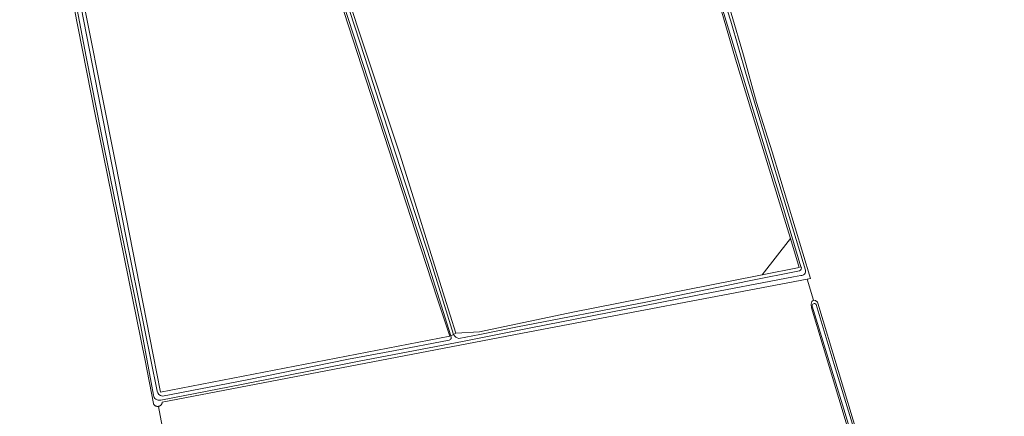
# Model space of a CAD drawing. Header units: metres. Extents: x 200031 to 204075, y 460125 to 464703.
# Tile 116 of 178: x 202223 to 202454, y 462233 to 462326. Entities that reach past the tile are written whole.
import ezdxf

# ---------------------------------------------------------------- set-up
doc = ezdxf.new("R2010")
doc.units = ezdxf.units.M
doc.header["$LTSCALE"] = 2
for name, color, linetype, lineweight in [('B-WE-GR-GRAS-GV', 253, 'Continuous', 13), ('B-WE-OG-WATER-GV', 253, 'Continuous', 18), ('B-WE-OG-WATER_SLOOT-GV', 253, 'Continuous', 18)]:
    doc.layers.add(name, color=color, linetype=linetype, lineweight=lineweight)

msp = doc.modelspace()

# ---------------------------------------------------------------- linework, layer by layer
at = {"layer": 'B-WE-GR-GRAS-GV', "flags": 128}
for points in [[(202280.561, 462375.545), (202279.874, 462375.796), (202274.823, 462377.64), (202272.563, 462378.395), (202224.871, 462394.336), (202235.41, 462342.525), (202245.346, 462292.428), (202254.143, 462247.619), (202255.829, 462238.832), (202323.805, 462251.989), (202320.952, 462260.759), (202315.803, 462276.589), (202297.938, 462331.659), (202284.136, 462374.239)], [(202349.831, 462353.629), (202347.201, 462354.42), (202345.397, 462354.963), (202313.981, 462364.41), (202313.463, 462364.581), (202305.343, 462367.261), (202286.376, 462373.522), (202302.246, 462324.551), (202312.179, 462294.631), (202322.589, 462261.204), (202325.234, 462252.712), (202330.782, 462253.021), (202352.743, 462257.651), (202396.002, 462266.25), (202397.218, 462266.492), (202403.833, 462275.037), (202402.772, 462278.559), (202390.984, 462317.179), (202388.141, 462326.925), (202385.386, 462336.159), (202382.376, 462343.773), (202350.494, 462353.43)], [(202403.833, 462275.037), (202397.218, 462266.492), (202405.888, 462268.215)]]:
    msp.add_lwpolyline(points, close=True, dxfattribs=at)
for points in [[(202256.285, 462230.81), (202255.352, 462235.501), (202255.287, 462235.494), (202255.221, 462235.49), (202255.155, 462235.491), (202255.09, 462235.495), (202255.024, 462235.503), (202254.96, 462235.516), (202254.896, 462235.532), (202254.833, 462235.552), (202254.772, 462235.576), (202254.712, 462235.603), (202254.654, 462235.635), (202254.598, 462235.669), (202254.544, 462235.707), (202254.493, 462235.748), (202254.444, 462235.792), (202254.398, 462235.839), (202254.355, 462235.889), (202254.315, 462235.942), (202254.278, 462235.996), (202254.245, 462236.053), (202254.215, 462236.112), (202254.189, 462236.172), (202254.18, 462236.195), (202252.274, 462246.282), (202240.491, 462304.163), (202227.521, 462370.387)], [(202385.422, 462342.749), (202389.96, 462328.029), (202392.822, 462318.104), (202395.886, 462307.036), (202399.595, 462295.359), (202408.563, 462265.559), (202407.801, 462265.415), (202409.243, 462260.482), (202409.755, 462260.428), (202410.186, 462259.984), (202410.312, 462259.751), (202424.598, 462212.28)], [(202426.013, 462201.463), (202411.51, 462249.554), (202408.764, 462258.669), (202408.75, 462259.549), (202408.846, 462260.153), (202409.243, 462260.482), (202407.801, 462265.415), (202342.528, 462253.007), (202256.276, 462236.502), (202256.27, 462236.437), (202256.259, 462236.372), (202256.245, 462236.307), (202256.227, 462236.244), (202256.205, 462236.182), (202256.18, 462236.121), (202256.15, 462236.062), (202256.118, 462236.005), (202256.081, 462235.95), (202256.042, 462235.898), (202255.999, 462235.847), (202255.954, 462235.8), (202255.906, 462235.755), (202255.855, 462235.714), (202255.801, 462235.675), (202255.746, 462235.64), (202255.688, 462235.608), (202255.628, 462235.58), (202255.567, 462235.556), (202255.505, 462235.535), (202255.441, 462235.518), (202255.377, 462235.505), (202255.352, 462235.501), (202256.285, 462230.81)]]:
    msp.add_lwpolyline(points, dxfattribs=at)
at = {"layer": 'B-WE-OG-WATER-GV'}
msp.add_lwpolyline([(202409.872, 462259.487, 0.8390377), (202408.971, 462259.081)], format="xyb", dxfattribs=at)
at = {"layer": 'B-WE-OG-WATER-GV', "flags": 128}
msp.add_lwpolyline([(202408.971, 462259.081), (202416.414, 462234.811), (202422.586, 462214.381), (202431.616, 462184.17), (202438.184, 462162.644), (202446.471, 462135.041), (202452.641, 462115.092), (202453.777, 462115.571), (202443.644, 462148.324), (202431.391, 462188.538), (202422.423, 462218.272), (202414.148, 462245.395), (202409.872, 462259.487)], dxfattribs=at)
at = {"layer": 'B-WE-OG-WATER_SLOOT-GV', "flags": 128}
for points in [[(202255.089, 462239.118), (202247.613, 462275.952), (202235.229, 462339.507), (202226.139, 462382.295), (202224.019, 462394.408), (202222.778, 462394.512), (202225.593, 462381.173), (202231.155, 462354.106), (202235.547, 462332.65), (202238.368, 462317.714), (202241.988, 462299.488), (202246.169, 462279.157), (202251.218, 462254.326), (202254.198, 462238.134)], [(202324.083, 462252.13), (202323.805, 462251.989), (202255.829, 462238.832), (202254.143, 462247.619), (202245.346, 462292.428), (202235.41, 462342.525), (202224.871, 462394.336), (202224.019, 462394.408), (202226.139, 462382.295), (202235.229, 462339.507), (202247.613, 462275.952), (202255.089, 462239.118)], [(202227.521, 462370.387), (202240.491, 462304.163), (202252.274, 462246.282), (202254.18, 462236.195), (202254.189, 462236.172), (202254.215, 462236.112), (202254.245, 462236.053), (202254.278, 462235.996), (202254.315, 462235.942), (202254.355, 462235.889), (202254.398, 462235.839), (202254.444, 462235.792), (202254.493, 462235.748), (202254.544, 462235.707), (202254.598, 462235.669), (202254.654, 462235.635), (202254.712, 462235.603), (202254.772, 462235.576), (202254.833, 462235.552), (202254.896, 462235.532), (202254.96, 462235.516), (202255.024, 462235.503), (202255.09, 462235.495), (202255.155, 462235.491), (202255.221, 462235.49), (202255.287, 462235.494), (202255.352, 462235.501), (202255.377, 462235.505), (202255.441, 462235.518), (202255.505, 462235.535), (202255.567, 462235.556), (202255.628, 462235.58), (202255.688, 462235.608), (202255.746, 462235.64), (202255.801, 462235.675), (202255.855, 462235.714), (202255.906, 462235.755), (202255.954, 462235.8), (202255.999, 462235.847), (202256.042, 462235.898), (202256.081, 462235.95), (202256.118, 462236.005), (202256.15, 462236.062), (202256.18, 462236.121), (202256.205, 462236.182), (202256.227, 462236.244), (202256.245, 462236.307), (202256.259, 462236.372), (202256.27, 462236.437), (202256.276, 462236.502), (202342.528, 462253.007), (202407.801, 462265.415), (202408.563, 462265.559), (202399.595, 462295.359), (202395.886, 462307.036), (202392.822, 462318.104), (202389.96, 462328.029)], [(202406.305, 462268.347), (202402.076, 462282.591), (202398.298, 462294.791), (202393.384, 462310.912), (202388.72, 462326.131), (202385.654, 462336.459), (202382.967, 462343.619), (202382.376, 462343.773), (202385.386, 462336.159), (202388.141, 462326.925), (202390.984, 462317.179), (202402.772, 462278.559), (202403.833, 462275.037)], [(202407.381, 462267.555), (202400.063, 462291.797), (202393.45, 462313.627), (202389.825, 462326.112), (202384.381, 462343.249), (202382.967, 462343.619), (202385.654, 462336.459), (202388.72, 462326.131), (202393.384, 462310.912), (202398.298, 462294.791), (202402.076, 462282.591), (202406.305, 462268.347)], [(202385.745, 462343.276), (202384.381, 462343.249), (202389.825, 462326.112), (202393.45, 462313.627), (202400.063, 462291.797), (202407.381, 462267.555)], [(202254.198, 462238.134), (202251.218, 462254.326), (202246.169, 462279.157), (202241.988, 462299.488), (202238.368, 462317.714), (202235.547, 462332.65)], [(202403.833, 462275.037), (202405.888, 462268.215), (202397.218, 462266.492), (202396.002, 462266.25), (202352.743, 462257.651), (202330.782, 462253.021), (202325.234, 462252.712), (202324.67, 462252.426)], [(202325.946, 462251.484), (202330.901, 462252.428), (202339.737, 462254.211), (202369.896, 462260.034), (202394.154, 462265.022), (202405.951, 462267.369)], [(202405.951, 462267.369), (202394.154, 462265.022), (202369.896, 462260.034), (202339.737, 462254.211), (202330.901, 462252.428), (202325.946, 462251.484)], [(202406.28, 462266.261), (202404.542, 462265.947), (202381.622, 462261.611), (202361.245, 462257.63), (202342.442, 462253.923), (202327.214, 462250.878), (202302.14, 462246.054), (202274.911, 462240.681), (202255.904, 462236.972)], [(202255.904, 462236.972), (202274.911, 462240.681), (202302.14, 462246.054), (202327.214, 462250.878), (202342.442, 462253.923), (202361.245, 462257.63), (202381.622, 462261.611), (202404.542, 462265.947), (202406.28, 462266.261)], [(202409.243, 462260.482), (202408.846, 462260.153), (202408.75, 462259.549), (202408.764, 462258.669), (202411.51, 462249.554), (202426.013, 462201.463), (202431.081, 462184.092), (202443.255, 462143.562), (202451.864, 462114.764), (202452.641, 462115.092), (202446.471, 462135.041), (202438.184, 462162.644), (202431.616, 462184.17), (202422.586, 462214.381), (202416.414, 462234.811), (202408.971, 462259.081)], [(202409.872, 462259.487), (202414.148, 462245.395), (202422.423, 462218.272), (202431.391, 462188.538), (202443.644, 462148.324), (202453.777, 462115.571), (202454.099, 462115.707), (202424.598, 462212.28), (202410.312, 462259.751), (202410.186, 462259.984), (202409.755, 462260.428), (202409.243, 462260.482)], [(202324.67, 462252.426), (202324.083, 462252.13)], [(202256.324, 462237.921), (202276.208, 462241.769), (202300.048, 462246.574), (202310.589, 462248.559), (202323.712, 462251.058)], [(202323.712, 462251.058), (202310.589, 462248.559), (202300.048, 462246.574), (202276.208, 462241.769), (202256.324, 462237.921)]]:
    msp.add_lwpolyline(points, dxfattribs=at)
for points in [[(202324.083, 462252.13), (202318.608, 462269.546), (202310.504, 462294.203), (202303.56, 462315.684), (202293.935, 462345.383), (202285.464, 462371.05), (202284.616, 462374.085), (202284.136, 462374.239), (202297.938, 462331.659), (202315.803, 462276.589), (202320.952, 462260.759), (202323.805, 462251.989)], [(202284.616, 462374.085), (202285.464, 462371.05), (202293.935, 462345.383), (202303.56, 462315.684), (202310.504, 462294.203), (202318.608, 462269.546), (202324.083, 462252.13), (202324.67, 462252.426), (202319.426, 462269.385), (202311.038, 462295.083), (202303.832, 462317.591), (202295.567, 462343.149), (202289.678, 462361.613), (202285.637, 462373.758)], [(202285.637, 462373.758), (202289.678, 462361.613), (202295.567, 462343.149), (202303.832, 462317.591), (202311.038, 462295.083), (202319.426, 462269.385), (202324.67, 462252.426), (202325.234, 462252.712), (202322.589, 462261.204), (202312.179, 462294.631), (202302.246, 462324.551), (202286.376, 462373.522)]]:
    msp.add_lwpolyline(points, close=True, dxfattribs=at)
at = {"layer": 'B-WE-OG-WATER_SLOOT-GV'}
for points in [[(202405.951, 462267.369, 0.5248933), (202406.305, 462268.347)], [(202406.305, 462268.347, -0.5248933), (202405.951, 462267.369)], [(202407.381, 462267.555, -0.4763112), (202406.28, 462266.261)], [(202406.28, 462266.261, 0.4763112), (202407.381, 462267.555)], [(202408.971, 462259.081, -0.8390377), (202409.872, 462259.487)], [(202323.712, 462251.058, 0.4513813), (202324.083, 462252.13)], [(202324.083, 462252.13, -0.4513813), (202323.712, 462251.058)], [(202324.67, 462252.426, 0.2111023), (202325.946, 462251.484)], [(202325.946, 462251.484, -0.2111023), (202324.67, 462252.426)], [(202255.904, 462236.972, -0.4550058), (202254.198, 462238.134)], [(202254.198, 462238.134, 0.4550058), (202255.904, 462236.972)], [(202255.089, 462239.118, 0.3560516), (202256.324, 462237.921)], [(202256.324, 462237.921, -0.3560516), (202255.089, 462239.118)]]:
    msp.add_lwpolyline(points, format="xyb", dxfattribs=at)

doc.saveas('drawing.dxf')
